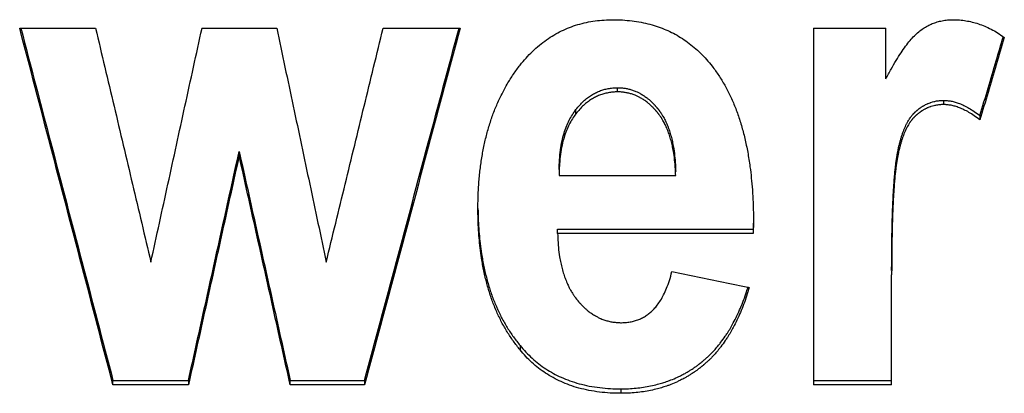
# Model space of a CAD drawing. Header units: inches. Extents: x 0 to 34, y 0 to 22.
# Tile 16 of 58: x 26.1048 to 26.3429, y 6.3432 to 6.4335. Entities that reach past the tile are written whole.
import ezdxf

# ---------------------------------------------------------------- set-up
doc = ezdxf.new("R2010")
doc.units = ezdxf.units.IN
doc.header["$LTSCALE"] = 1.87
doc.header["$MEASUREMENT"] = 0
doc.layers.get('0').update_dxf_attribs({"linetype": 'CONTINUOUS'})

msp = doc.modelspace()

# ---------------------------------------------------------------- linework, layer by layer
at = {"color": 7, "linetype": 'CONTINUOUS'}
for p, q in [((26.10478, 6.43142), (26.12313, 6.43142)), ((26.14886, 6.43142), (26.16693, 6.43142)), ((26.19266, 6.43142), (26.21129, 6.43142)), ((26.29674, 6.43142), (26.31424, 6.43142)), ((26.29674, 6.43142), (26.29674, 6.34523)), ((26.31424, 6.41916), (26.31424, 6.43142)), ((26.24938, 6.41601), (26.24938, 6.41702)), ((26.32819, 6.41396), (26.32819, 6.41295)), ((26.23927, 6.41072), (26.23927, 6.41174)), ((26.33698, 6.41025), (26.33698, 6.40923)), ((26.15785, 6.40163), (26.15785, 6.4006)), ((26.23525, 6.3962), (26.23525, 6.39578)), ((26.23525, 6.39578), (26.26342, 6.39578)), ((26.23487, 6.38281), (26.28214, 6.38281)), ((26.23487, 6.38177), (26.23487, 6.38281)), ((26.28214, 6.38177), (26.23487, 6.38177)), ((26.28214, 6.38281), (26.28214, 6.38177)), ((26.31564, 6.34523), (26.31564, 6.37184)), ((26.2258, 6.35473), (26.22579, 6.35366)), ((26.12734, 6.34523), (26.12733, 6.3463)), ((26.12734, 6.3463), (26.14559, 6.3463)), ((26.14559, 6.3463), (26.14558, 6.34523)), ((26.1702, 6.3463), (26.18817, 6.3463)), ((26.1702, 6.34523), (26.1702, 6.3463)), ((26.18818, 6.3463), (26.18817, 6.34523)), ((26.29674, 6.3463), (26.31564, 6.3463)), ((26.14559, 6.34523), (26.12734, 6.34523)), ((26.18817, 6.34523), (26.1702, 6.34523)), ((26.25013, 6.34426), (26.25013, 6.34319)), ((26.31564, 6.34523), (26.29674, 6.34523))]:
    msp.add_line(p, q, dxfattribs=at)
for points, knots in [([(26.12734, 6.34523), (26.12483, 6.3548), (26.11982, 6.37395), (26.1123, 6.40268), (26.10728, 6.42184), (26.10478, 6.43142)], [0, 0, 0, 0, 0.333205, 0.666542, 1, 1, 1, 1]), ([(26.10505, 6.43142), (26.10747, 6.42218), (26.11239, 6.40337), (26.11982, 6.375), (26.12483, 6.35586), (26.12733, 6.3463)], [0, 0, 0, 0, 0.32562, 0.662873, 1, 1, 1, 1]), ([(26.12312, 6.43142), (26.12461, 6.42514), (26.12759, 6.41258), (26.13205, 6.39374), (26.13502, 6.38118), (26.13651, 6.3749)], [0, 0, 0, 0, 0.333417, 0.666752, 1, 1, 1, 1]), ([(26.13651, 6.3749), (26.13788, 6.38118), (26.14063, 6.39374), (26.14475, 6.41258), (26.14749, 6.42514), (26.14887, 6.43142)], [0, 0, 0, 0, 0.333251, 0.666586, 1, 1, 1, 1]), ([(26.16692, 6.43142), (26.16826, 6.42514), (26.17092, 6.41258), (26.17491, 6.39374), (26.17758, 6.38118), (26.17891, 6.3749)], [0, 0, 0, 0, 0.333418, 0.666753, 1, 1, 1, 1]), ([(26.1789, 6.3749), (26.18043, 6.38118), (26.18349, 6.39374), (26.18808, 6.41258), (26.19114, 6.42514), (26.19267, 6.43142)], [0, 0, 0, 0, 0.333252, 0.666587, 1, 1, 1, 1]), ([(26.21129, 6.43142), (26.20872, 6.42184), (26.20359, 6.40268), (26.19588, 6.37395), (26.19074, 6.3548), (26.18817, 6.34523)], [0, 0, 0, 0, 0.333457, 0.666795, 1, 1, 1, 1]), ([(26.18818, 6.3463), (26.19074, 6.35586), (26.19588, 6.375), (26.20349, 6.40337), (26.20854, 6.42218), (26.21102, 6.43142)], [0, 0, 0, 0, 0.337127, 0.674379, 1, 1, 1, 1]), ([(26.2258, 6.42251), (26.22625, 6.42308), (26.22721, 6.42422), (26.22876, 6.42582), (26.23042, 6.4273), (26.23215, 6.42862), (26.23395, 6.42978), (26.23581, 6.43077), (26.23773, 6.43161), (26.23973, 6.4323), (26.24181, 6.43283), (26.24394, 6.4332), (26.2461, 6.43341), (26.24754, 6.43346), (26.24826, 6.43346)], [0, 0, 0, 0, 0.085244, 0.171527, 0.257583, 0.342061, 0.424226, 0.505013, 0.585426, 0.666491, 0.749212, 0.83307, 0.916998, 1, 1, 1, 1]), ([(26.24826, 6.43346), (26.24903, 6.43346), (26.25056, 6.43342), (26.25284, 6.43321), (26.25506, 6.43287), (26.25717, 6.43238), (26.25917, 6.43177), (26.26106, 6.43104), (26.26287, 6.43019), (26.26462, 6.42919), (26.26631, 6.42806), (26.26793, 6.42678), (26.26946, 6.42538), (26.2709, 6.42386), (26.27179, 6.42278), (26.27222, 6.42223)], [0, 0, 0, 0, 0.083994, 0.167496, 0.249433, 0.328724, 0.404404, 0.477508, 0.549872, 0.622823, 0.696685, 0.771717, 0.847503, 0.923722, 1, 1, 1, 1]), ([(26.31424, 6.41916), (26.31465, 6.41996), (26.31546, 6.42146), (26.31668, 6.42357), (26.31785, 6.42542), (26.31896, 6.42702), (26.32004, 6.4284), (26.32109, 6.42957), (26.32215, 6.43055), (26.32323, 6.43134), (26.32433, 6.432), (26.32546, 6.43252), (26.32664, 6.43294), (26.32787, 6.43323), (26.32917, 6.43342), (26.33007, 6.43346), (26.33053, 6.43346)], [0, 0, 0, 0, 0.117118, 0.222867, 0.317817, 0.402572, 0.478089, 0.545983, 0.608102, 0.665814, 0.720875, 0.774741, 0.82846, 0.88305, 0.939915, 1, 1, 1, 1]), ([(26.33053, 6.43346), (26.33104, 6.43346), (26.33207, 6.43342), (26.3336, 6.43323), (26.33512, 6.43292), (26.33664, 6.43248), (26.33817, 6.4319), (26.33973, 6.43117), (26.34131, 6.43027), (26.34235, 6.42957), (26.34288, 6.42919)], [0, 0, 0, 0, 0.116737, 0.232243, 0.348035, 0.466284, 0.588843, 0.717251, 0.853752, 1, 1, 1, 1]), ([(26.33698, 6.41025), (26.33764, 6.41247), (26.33895, 6.4169), (26.34082, 6.42324), (26.34204, 6.42736), (26.34261, 6.42927)], [0, 0, 0, 0, 0.349451, 0.698937, 1, 1, 1, 1]), ([(26.34288, 6.42919), (26.34223, 6.42697), (26.34091, 6.42254), (26.33895, 6.41589), (26.33764, 6.41145), (26.33698, 6.40923)], [0, 0, 0, 0, 0.333363, 0.666693, 1, 1, 1, 1]), ([(26.21559, 6.3878), (26.21559, 6.38898), (26.21564, 6.39131), (26.21582, 6.39419), (26.21608, 6.39697), (26.21636, 6.39913), (26.21681, 6.40177), (26.21723, 6.40382), (26.21785, 6.4063), (26.21842, 6.40823), (26.21921, 6.41057), (26.21992, 6.41239), (26.2208, 6.41436), (26.22164, 6.41606), (26.22277, 6.41811), (26.22414, 6.42028), (26.22523, 6.42178), (26.2258, 6.42251)], [0, 0, 0, 0, 0.096175, 0.189297, 0.234771, 0.323646, 0.367105, 0.452187, 0.493874, 0.575676, 0.615864, 0.694967, 0.733962, 0.791855, 0.849147, 0.924826, 1, 1, 1, 1]), ([(26.27222, 6.42223), (26.27278, 6.42151), (26.27386, 6.42001), (26.27507, 6.41802), (26.2762, 6.41592), (26.27703, 6.41416), (26.27799, 6.41184), (26.27868, 6.40991), (26.27947, 6.40738), (26.28002, 6.40527), (26.28063, 6.40254), (26.28104, 6.40026), (26.28143, 6.39762), (26.28172, 6.39518), (26.282, 6.39202), (26.28218, 6.38863), (26.28222, 6.38619), (26.28223, 6.38506)], [0, 0, 0, 0, 0.06984, 0.141333, 0.177829, 0.252525, 0.290822, 0.369493, 0.409949, 0.493256, 0.536175, 0.624675, 0.670312, 0.740564, 0.813037, 0.913236, 1, 1, 1, 1]), ([(26.23927, 6.41174), (26.23957, 6.41212), (26.24017, 6.41283), (26.24112, 6.41378), (26.24207, 6.41458), (26.24303, 6.41525), (26.24401, 6.4158), (26.24501, 6.41624), (26.24603, 6.41659), (26.2471, 6.41684), (26.24822, 6.41699), (26.24899, 6.41702), (26.24938, 6.41702)], [0, 0, 0, 0, 0.12251, 0.235231, 0.339589, 0.437763, 0.531878, 0.623312, 0.713702, 0.80548, 0.900447, 1, 1, 1, 1]), ([(26.24938, 6.41702), (26.24969, 6.41702), (26.2503, 6.417), (26.25121, 6.41689), (26.25209, 6.41672), (26.25296, 6.41647), (26.25373, 6.41618), (26.25441, 6.41587), (26.25495, 6.41558), (26.25554, 6.41522), (26.25606, 6.41487), (26.25663, 6.41444), (26.257, 6.41413), (26.25737, 6.4138), (26.25761, 6.41357), (26.25788, 6.4133), (26.25806, 6.41312), (26.25823, 6.41293), (26.25835, 6.41281), (26.25848, 6.41266), (26.25857, 6.41256), (26.25865, 6.41246), (26.25871, 6.4124), (26.25878, 6.41231), (26.25884, 6.41224), (26.25891, 6.41216), (26.25897, 6.41209), (26.25904, 6.412), (26.2591, 6.41193), (26.25917, 6.41184), (26.25922, 6.41177), (26.25929, 6.41168), (26.25935, 6.41161), (26.25941, 6.41152), (26.25947, 6.41145), (26.25955, 6.41133), (26.25963, 6.41122), (26.25975, 6.41105), (26.25985, 6.4109), (26.26, 6.41066), (26.26015, 6.41043), (26.26037, 6.41006), (26.26056, 6.40973), (26.26083, 6.40921), (26.26109, 6.40868), (26.26145, 6.40784), (26.26174, 6.40707), (26.26208, 6.40606), (26.26232, 6.40522), (26.26259, 6.40412), (26.26278, 6.40321), (26.26302, 6.40177), (26.26321, 6.40026), (26.26336, 6.39844), (26.2634, 6.39736), (26.26342, 6.39681)], [0, 0, 0, 0, 0.03383, 0.067075, 0.099944, 0.132654, 0.165425, 0.190176, 0.215175, 0.232022, 0.266257, 0.283698, 0.310323, 0.319334, 0.337573, 0.346806, 0.360805, 0.365512, 0.374989, 0.37976, 0.386957, 0.389367, 0.394204, 0.396631, 0.401501, 0.403945, 0.40885, 0.411311, 0.41625, 0.418725, 0.423684, 0.426169, 0.431148, 0.433643, 0.438643, 0.441149, 0.448688, 0.453734, 0.463874, 0.46897, 0.484361, 0.494714, 0.515657, 0.526254, 0.558577, 0.580603, 0.625891, 0.649198, 0.697223, 0.72198, 0.773049, 0.799394, 0.881803, 0.939682, 1, 1, 1, 1]), ([(26.24938, 6.41601), (26.24899, 6.41601), (26.24822, 6.41597), (26.2471, 6.41582), (26.24603, 6.41557), (26.245, 6.41523), (26.24401, 6.41478), (26.24303, 6.41423), (26.24207, 6.41356), (26.24112, 6.41276), (26.24017, 6.41181), (26.23957, 6.4111), (26.23927, 6.41072)], [0, 0, 0, 0, 0.09967, 0.194709, 0.286527, 0.376885, 0.468246, 0.56231, 0.660473, 0.764775, 0.877471, 1, 1, 1, 1]), ([(26.26342, 6.39578), (26.2634, 6.39633), (26.26336, 6.39741), (26.26321, 6.39923), (26.26302, 6.40074), (26.26278, 6.40218), (26.26259, 6.4031), (26.26232, 6.40419), (26.26208, 6.40504), (26.26174, 6.40605), (26.26145, 6.40682), (26.26109, 6.40766), (26.26083, 6.40819), (26.26056, 6.40871), (26.26037, 6.40904), (26.26015, 6.40941), (26.26, 6.40965), (26.25985, 6.40988), (26.25975, 6.41003), (26.25963, 6.4102), (26.25955, 6.41032), (26.25947, 6.41043), (26.25941, 6.4105), (26.25935, 6.41059), (26.25929, 6.41067), (26.25922, 6.41076), (26.25917, 6.41083), (26.2591, 6.41092), (26.25904, 6.41099), (26.25897, 6.41107), (26.25891, 6.41114), (26.25884, 6.41123), (26.25878, 6.4113), (26.25871, 6.41138), (26.25865, 6.41145), (26.25857, 6.41155), (26.25848, 6.41164), (26.25835, 6.41179), (26.25823, 6.41192), (26.25806, 6.41211), (26.25788, 6.41229), (26.25761, 6.41255), (26.25737, 6.41278), (26.257, 6.41311), (26.25663, 6.41342), (26.25606, 6.41386), (26.25554, 6.41421), (26.25495, 6.41457), (26.25441, 6.41485), (26.25373, 6.41517), (26.25296, 6.41546), (26.25209, 6.4157), (26.25121, 6.41588), (26.2503, 6.41599), (26.24969, 6.41601), (26.24938, 6.41601)], [0, 0, 0, 0, 0.060336, 0.118232, 0.200666, 0.227019, 0.278102, 0.302864, 0.350901, 0.374214, 0.419511, 0.44154, 0.473868, 0.484466, 0.505412, 0.515766, 0.531159, 0.536254, 0.546395, 0.551441, 0.558981, 0.561486, 0.566487, 0.568982, 0.573961, 0.576446, 0.581405, 0.583879, 0.588818, 0.591279, 0.596184, 0.598628, 0.603498, 0.605925, 0.610762, 0.613172, 0.620368, 0.625139, 0.634615, 0.639322, 0.653319, 0.662552, 0.680788, 0.689797, 0.716417, 0.733855, 0.76808, 0.784923, 0.809913, 0.834655, 0.867412, 0.900107, 0.93296, 0.966188, 1, 1, 1, 1]), ([(26.31564, 6.37289), (26.31564, 6.37451), (26.31566, 6.37761), (26.31571, 6.38141), (26.31577, 6.38425), (26.31583, 6.38623), (26.31589, 6.38812), (26.31597, 6.3899), (26.31605, 6.39159), (26.31615, 6.39318), (26.31625, 6.39455), (26.31635, 6.39573), (26.31643, 6.39662), (26.31652, 6.39747), (26.31659, 6.39808), (26.31666, 6.39866), (26.31671, 6.39903), (26.31676, 6.39944), (26.3168, 6.3997), (26.31684, 6.39996), (26.31687, 6.40013), (26.3169, 6.40033), (26.31693, 6.4005), (26.31696, 6.40069), (26.31699, 6.40085), (26.31702, 6.40105), (26.31705, 6.4012), (26.31709, 6.40139), (26.31712, 6.40154), (26.31716, 6.40177), (26.31721, 6.40199), (26.31729, 6.4024), (26.31739, 6.40283), (26.31754, 6.40346), (26.31768, 6.404), (26.31786, 6.40466), (26.31801, 6.40517), (26.31821, 6.40578), (26.31838, 6.40625), (26.31859, 6.40682), (26.31877, 6.40725), (26.319, 6.40777), (26.3192, 6.40817), (26.31945, 6.40865), (26.31965, 6.40901), (26.31989, 6.4094), (26.32006, 6.40964), (26.32022, 6.40988), (26.32034, 6.41004), (26.32048, 6.41022), (26.32059, 6.41037), (26.32073, 6.41052), (26.32082, 6.41063), (26.32091, 6.41073), (26.32097, 6.41079), (26.32104, 6.41087), (26.3211, 6.41093), (26.32118, 6.41101), (26.32124, 6.41107), (26.32132, 6.41115), (26.32138, 6.41121), (26.32146, 6.41128), (26.32153, 6.41134), (26.32161, 6.41141), (26.32167, 6.41146), (26.32175, 6.41153), (26.32181, 6.41159), (26.32191, 6.41167), (26.32201, 6.41175), (26.32215, 6.41186), (26.32228, 6.41197), (26.32245, 6.41209), (26.32258, 6.41218), (26.32275, 6.4123), (26.32288, 6.41239), (26.32305, 6.4125), (26.32319, 6.41258), (26.32339, 6.4127), (26.3236, 6.41282), (26.32392, 6.41298), (26.3242, 6.41312), (26.32456, 6.41327), (26.32485, 6.41339), (26.32529, 6.41354), (26.32574, 6.41367), (26.32643, 6.41382), (26.32722, 6.41393), (26.32786, 6.41396), (26.32819, 6.41396)], [0, 0, 0, 0, 0.103331, 0.198259, 0.242575, 0.284794, 0.324917, 0.362947, 0.398886, 0.432737, 0.464502, 0.486961, 0.508251, 0.521797, 0.541146, 0.547338, 0.559335, 0.56514, 0.573608, 0.576367, 0.581788, 0.584451, 0.589679, 0.592246, 0.597327, 0.59985, 0.604863, 0.607352, 0.612298, 0.614754, 0.622057, 0.62687, 0.641045, 0.650278, 0.668227, 0.676946, 0.693883, 0.702104, 0.718061, 0.725802, 0.740818, 0.748099, 0.76222, 0.769067, 0.782349, 0.788792, 0.798221, 0.801303, 0.80738, 0.810376, 0.816285, 0.8192, 0.823525, 0.824954, 0.827795, 0.829206, 0.832012, 0.833406, 0.836179, 0.837558, 0.840306, 0.841675, 0.844404, 0.845763, 0.848473, 0.849823, 0.852514, 0.853855, 0.857861, 0.860518, 0.865798, 0.868423, 0.873643, 0.87624, 0.881406, 0.883976, 0.889095, 0.891643, 0.89925, 0.904292, 0.914322, 0.919316, 0.929277, 0.934251, 0.949181, 0.959175, 0.979368, 1, 1, 1, 1]), ([(26.32819, 6.41295), (26.32786, 6.41295), (26.32722, 6.41292), (26.32643, 6.4128), (26.32574, 6.41265), (26.32529, 6.41252), (26.32485, 6.41237), (26.32456, 6.41226), (26.3242, 6.4121), (26.32392, 6.41197), (26.3236, 6.4118), (26.32339, 6.41169), (26.32319, 6.41157), (26.32305, 6.41148), (26.32288, 6.41137), (26.32275, 6.41128), (26.32258, 6.41117), (26.32245, 6.41107), (26.32228, 6.41095), (26.32215, 6.41085), (26.32201, 6.41073), (26.32191, 6.41065), (26.32181, 6.41057), (26.32175, 6.41051), (26.32167, 6.41045), (26.32161, 6.41039), (26.32153, 6.41032), (26.32146, 6.41026), (26.32138, 6.41019), (26.32132, 6.41013), (26.32124, 6.41005), (26.32118, 6.40999), (26.3211, 6.40992), (26.32104, 6.40985), (26.32097, 6.40977), (26.32091, 6.40971), (26.32082, 6.40961), (26.32073, 6.40951), (26.32059, 6.40935), (26.32048, 6.4092), (26.32034, 6.40902), (26.32022, 6.40886), (26.32006, 6.40863), (26.31989, 6.40838), (26.31965, 6.40799), (26.31945, 6.40763), (26.3192, 6.40715), (26.319, 6.40675), (26.31877, 6.40623), (26.31859, 6.4058), (26.31838, 6.40523), (26.31821, 6.40476), (26.31801, 6.40414), (26.31786, 6.40364), (26.31768, 6.40298), (26.31754, 6.40243), (26.31739, 6.4018), (26.31729, 6.40137), (26.31721, 6.40097), (26.31716, 6.40074), (26.31712, 6.40052), (26.31709, 6.40037), (26.31705, 6.40017), (26.31702, 6.40002), (26.31699, 6.39982), (26.31696, 6.39967), (26.31693, 6.39947), (26.3169, 6.39931), (26.31687, 6.3991), (26.31684, 6.39893), (26.3168, 6.39868), (26.31676, 6.39841), (26.31671, 6.398), (26.31666, 6.39763), (26.31659, 6.39705), (26.31652, 6.39644), (26.31643, 6.39559), (26.31635, 6.3947), (26.31625, 6.39352), (26.31615, 6.39214), (26.31605, 6.39056), (26.31597, 6.38887), (26.31589, 6.38708), (26.31583, 6.3852), (26.31577, 6.38321), (26.31571, 6.38037), (26.31566, 6.37657), (26.31564, 6.37346), (26.31564, 6.37184)], [0, 0, 0, 0, 0.020618, 0.040797, 0.050785, 0.065705, 0.070677, 0.080632, 0.085623, 0.095648, 0.100688, 0.10829, 0.110838, 0.115954, 0.118523, 0.123687, 0.126282, 0.1315, 0.134124, 0.139403, 0.142059, 0.146063, 0.147404, 0.150094, 0.151444, 0.154152, 0.155511, 0.158239, 0.159608, 0.162355, 0.163734, 0.166506, 0.1679, 0.170705, 0.172116, 0.174956, 0.176384, 0.180708, 0.183623, 0.189531, 0.192526, 0.198602, 0.201684, 0.211112, 0.217555, 0.230836, 0.237683, 0.251804, 0.259085, 0.274101, 0.281842, 0.2978, 0.306022, 0.32296, 0.33168, 0.349631, 0.358864, 0.373041, 0.377855, 0.385158, 0.387614, 0.392561, 0.395051, 0.400064, 0.402588, 0.407669, 0.410236, 0.415466, 0.418128, 0.42355, 0.426309, 0.434778, 0.440585, 0.452583, 0.458775, 0.478127, 0.491675, 0.512968, 0.53543, 0.5672, 0.601056, 0.637, 0.675035, 0.715165, 0.75739, 0.801712, 0.896654, 1, 1, 1, 1]), ([(26.32819, 6.41396), (26.32848, 6.41396), (26.32909, 6.41393), (26.33003, 6.4138), (26.33101, 6.41356), (26.33206, 6.41321), (26.33317, 6.41272), (26.33438, 6.41208), (26.33567, 6.41125), (26.33653, 6.41061), (26.33698, 6.41025)], [0, 0, 0, 0, 0.091903, 0.188194, 0.29117, 0.403297, 0.527774, 0.666863, 0.823369, 1, 1, 1, 1]), ([(26.33698, 6.40923), (26.33653, 6.40959), (26.33567, 6.41024), (26.33438, 6.41106), (26.33318, 6.4117), (26.33206, 6.41219), (26.33101, 6.41254), (26.33003, 6.41278), (26.32909, 6.41292), (26.32848, 6.41295), (26.32819, 6.41295)], [0, 0, 0, 0, 0.176637, 0.333145, 0.472233, 0.596702, 0.708821, 0.811796, 0.908084, 1, 1, 1, 1]), ([(26.23525, 6.39723), (26.23525, 6.39801), (26.23529, 6.39961), (26.23551, 6.40193), (26.23588, 6.40409), (26.23637, 6.40599), (26.23696, 6.40767), (26.23764, 6.40916), (26.2384, 6.41051), (26.23897, 6.41134), (26.23927, 6.41174)], [0, 0, 0, 0, 0.153503, 0.313292, 0.455081, 0.582054, 0.696815, 0.80284, 0.903024, 1, 1, 1, 1]), ([(26.23927, 6.41072), (26.23897, 6.41032), (26.2384, 6.40949), (26.23764, 6.40814), (26.23696, 6.40664), (26.23637, 6.40496), (26.23588, 6.40306), (26.23551, 6.4009), (26.23531, 6.39879), (26.23526, 6.39739), (26.23525, 6.39681)], [0, 0, 0, 0, 0.100967, 0.205274, 0.315677, 0.435195, 0.567439, 0.715117, 0.881547, 1, 1, 1, 1]), ([(26.15785, 6.4006), (26.15649, 6.39445), (26.15376, 6.38214), (26.14967, 6.36368), (26.14695, 6.35138), (26.14558, 6.34523)], [0, 0, 0, 0, 0.333418, 0.666753, 1, 1, 1, 1]), ([(26.14559, 6.3463), (26.14695, 6.35244), (26.14968, 6.36474), (26.15376, 6.38318), (26.15648, 6.39548), (26.15785, 6.40163)], [0, 0, 0, 0, 0.333251, 0.666584, 1, 1, 1, 1]), ([(26.15785, 6.40163), (26.15922, 6.39548), (26.16197, 6.38318), (26.16608, 6.36474), (26.16883, 6.35244), (26.1702, 6.3463)], [0, 0, 0, 0, 0.333419, 0.666752, 1, 1, 1, 1]), ([(26.1702, 6.34523), (26.16883, 6.35138), (26.16608, 6.36368), (26.16196, 6.38214), (26.15922, 6.39445), (26.15785, 6.4006)], [0, 0, 0, 0, 0.33325, 0.666585, 1, 1, 1, 1]), ([(26.2258, 6.35366), (26.22523, 6.35435), (26.22413, 6.35576), (26.2229, 6.35763), (26.22174, 6.35958), (26.22089, 6.36121), (26.21992, 6.36333), (26.21921, 6.3651), (26.21841, 6.36739), (26.21785, 6.36929), (26.21723, 6.37174), (26.2168, 6.37378), (26.21627, 6.37695), (26.21588, 6.38027), (26.21564, 6.38426), (26.21559, 6.3866), (26.21559, 6.3878)], [0, 0, 0, 0, 0.073265, 0.147256, 0.184647, 0.260428, 0.298916, 0.377277, 0.417239, 0.498897, 0.540671, 0.626257, 0.670139, 0.806431, 0.90145, 1, 1, 1, 1]), ([(26.2156, 6.3878), (26.21561, 6.38695), (26.21566, 6.38495), (26.21588, 6.38131), (26.21627, 6.378), (26.2168, 6.37482), (26.21723, 6.37279), (26.21785, 6.37034), (26.21841, 6.36844), (26.21921, 6.36615), (26.21992, 6.36439), (26.22089, 6.36227), (26.22174, 6.36064), (26.2229, 6.35869), (26.22413, 6.35682), (26.22523, 6.35541), (26.2258, 6.35473)], [0, 0, 0, 0, 0.072085, 0.169884, 0.310164, 0.35533, 0.443423, 0.486421, 0.570473, 0.611608, 0.69227, 0.73189, 0.809901, 0.848394, 0.924568, 1, 1, 1, 1]), ([(26.28222, 6.38506), (26.28221, 6.38488), (26.2822, 6.38442), (26.28217, 6.38367), (26.28215, 6.3831), (26.28214, 6.38281)], [0, 0, 0, 0, 0.229772, 0.614888, 1, 1, 1, 1]), ([(26.28223, 6.38437), (26.28222, 6.38409), (26.2822, 6.3835), (26.28217, 6.38263), (26.28215, 6.38205), (26.28214, 6.38177)], [0, 0, 0, 0, 0.323173, 0.676401, 1, 1, 1, 1]), ([(26.23487, 6.38177), (26.23488, 6.38121), (26.23492, 6.3801), (26.23506, 6.37823), (26.23525, 6.37668), (26.23551, 6.37519), (26.23571, 6.37424), (26.23599, 6.3731), (26.23625, 6.37221), (26.23661, 6.37115), (26.23692, 6.37033), (26.23731, 6.36944), (26.23759, 6.36887), (26.23789, 6.36831), (26.23809, 6.36795), (26.23833, 6.36755), (26.23849, 6.36729), (26.23865, 6.36704), (26.23877, 6.36687), (26.2389, 6.36668), (26.23898, 6.36656), (26.23907, 6.36644), (26.23913, 6.36636), (26.2392, 6.36626), (26.23926, 6.36618), (26.23934, 6.36608), (26.2394, 6.366), (26.23948, 6.3659), (26.23954, 6.36582), (26.23962, 6.36572), (26.23968, 6.36565), (26.23976, 6.36555), (26.23982, 6.36548), (26.2399, 6.36538), (26.23996, 6.36531), (26.24005, 6.3652), (26.24015, 6.36509), (26.24029, 6.36493), (26.24042, 6.36479), (26.24061, 6.36458), (26.24081, 6.36438), (26.24111, 6.36408), (26.24137, 6.36383), (26.24178, 6.36346), (26.24219, 6.36312), (26.24282, 6.36264), (26.24339, 6.36225), (26.24405, 6.36185), (26.24465, 6.36153), (26.24542, 6.36118), (26.24628, 6.36086), (26.24725, 6.36059), (26.24825, 6.36039), (26.24928, 6.36027), (26.24997, 6.36025), (26.25032, 6.36025)], [0, 0, 0, 0, 0.057117, 0.112141, 0.190932, 0.216251, 0.265545, 0.289553, 0.336363, 0.359204, 0.40384, 0.42568, 0.457898, 0.468506, 0.489537, 0.499968, 0.515516, 0.520675, 0.530957, 0.536081, 0.543749, 0.546299, 0.551394, 0.553938, 0.559019, 0.561556, 0.566624, 0.569154, 0.57421, 0.576729, 0.58175, 0.584252, 0.589238, 0.591723, 0.596676, 0.599144, 0.606515, 0.611402, 0.621113, 0.625937, 0.640287, 0.649756, 0.668469, 0.67772, 0.705078, 0.723021, 0.758296, 0.775687, 0.801534, 0.827178, 0.861217, 0.895293, 0.929636, 0.964467, 1, 1, 1, 1]), ([(26.25032, 6.36025), (26.25073, 6.36025), (26.25152, 6.36029), (26.25267, 6.36045), (26.25372, 6.36072), (26.25471, 6.36108), (26.25564, 6.36154), (26.25653, 6.3621), (26.25738, 6.36278), (26.25821, 6.36358), (26.25901, 6.36454), (26.25979, 6.36567), (26.26055, 6.36702), (26.26126, 6.36862), (26.26193, 6.3705), (26.26231, 6.37186), (26.26248, 6.37258)], [0, 0, 0, 0, 0.065426, 0.126107, 0.183248, 0.238472, 0.292884, 0.347855, 0.404945, 0.465249, 0.530575, 0.602896, 0.684049, 0.776126, 0.880781, 1, 1, 1, 1]), ([(26.26248, 6.37258), (26.26456, 6.37216), (26.26872, 6.37132), (26.27496, 6.37005), (26.27912, 6.3692), (26.2812, 6.36878)], [0, 0, 0, 0, 0.333334, 0.666667, 1, 1, 1, 1]), ([(26.25013, 6.34426), (26.25137, 6.34426), (26.25321, 6.34434), (26.25561, 6.34464), (26.25735, 6.34494), (26.2589, 6.3453), (26.26028, 6.3457), (26.26135, 6.34605), (26.26253, 6.3465), (26.26356, 6.34693), (26.26469, 6.34748), (26.26543, 6.34787), (26.26616, 6.34828), (26.26664, 6.34856), (26.26717, 6.34889), (26.26752, 6.34912), (26.26787, 6.34935), (26.2681, 6.34951), (26.26838, 6.34971), (26.26861, 6.34988), (26.26886, 6.35007), (26.26903, 6.35019), (26.2692, 6.35032), (26.26931, 6.35041), (26.26945, 6.35052), (26.26956, 6.3506), (26.2697, 6.35071), (26.26981, 6.3508), (26.26997, 6.35094), (26.27013, 6.35107), (26.27037, 6.35128), (26.27059, 6.35147), (26.27085, 6.3517), (26.27106, 6.3519), (26.27138, 6.35219), (26.27168, 6.35249), (26.27214, 6.35295), (26.27254, 6.35337), (26.27313, 6.35402), (26.2737, 6.35469), (26.27453, 6.35574), (26.27524, 6.35672), (26.27627, 6.35827), (26.27723, 6.35991), (26.27857, 6.36255), (26.27964, 6.36508), (26.28046, 6.36742), (26.2808, 6.36849), (26.28092, 6.36888)], [0, 0, 0, 0, 0.087013, 0.129094, 0.170364, 0.210941, 0.240996, 0.270786, 0.290527, 0.329796, 0.349362, 0.37867, 0.388439, 0.407986, 0.41777, 0.432463, 0.437367, 0.447185, 0.4521, 0.461942, 0.466871, 0.474273, 0.476743, 0.481687, 0.484161, 0.489114, 0.491592, 0.496552, 0.499034, 0.506487, 0.511463, 0.521432, 0.526426, 0.536435, 0.54145, 0.556544, 0.566649, 0.586973, 0.597197, 0.628141, 0.649023, 0.691463, 0.71306, 0.779523, 0.825389, 0.921296, 0.971547, 1, 1, 1, 1]), ([(26.2812, 6.36878), (26.281, 6.36807), (26.28057, 6.36668), (26.27964, 6.36402), (26.27857, 6.3615), (26.27723, 6.35885), (26.27627, 6.3572), (26.27524, 6.35566), (26.27453, 6.35468), (26.2737, 6.35362), (26.27313, 6.35295), (26.27254, 6.3523), (26.27214, 6.35188), (26.27168, 6.35142), (26.27138, 6.35112), (26.27106, 6.35083), (26.27085, 6.35064), (26.27059, 6.3504), (26.27037, 6.35021), (26.27013, 6.35001), (26.26997, 6.34987), (26.26981, 6.34973), (26.2697, 6.34965), (26.26956, 6.34954), (26.26945, 6.34945), (26.26931, 6.34934), (26.2692, 6.34925), (26.26903, 6.34912), (26.26886, 6.349), (26.26861, 6.34881), (26.26838, 6.34865), (26.2681, 6.34844), (26.26787, 6.34829), (26.26752, 6.34805), (26.26717, 6.34782), (26.26664, 6.34749), (26.26616, 6.34721), (26.26543, 6.3468), (26.26469, 6.34641), (26.26356, 6.34586), (26.26253, 6.34543), (26.26135, 6.34498), (26.26028, 6.34462), (26.2589, 6.34423), (26.25735, 6.34387), (26.25561, 6.34356), (26.25321, 6.34327), (26.25137, 6.34319), (26.25013, 6.34319)], [0, 0, 0, 0, 0.050716, 0.099835, 0.193578, 0.238408, 0.303365, 0.324472, 0.365949, 0.386355, 0.416594, 0.426585, 0.446445, 0.45632, 0.471069, 0.47597, 0.48575, 0.49063, 0.50037, 0.505232, 0.512514, 0.514939, 0.519785, 0.522206, 0.527046, 0.529463, 0.534294, 0.536707, 0.54394, 0.548755, 0.558371, 0.563173, 0.572766, 0.577557, 0.591912, 0.60147, 0.620567, 0.63011, 0.658743, 0.677857, 0.716218, 0.735502, 0.764602, 0.79396, 0.833595, 0.873906, 0.91501, 1, 1, 1, 1]), ([(26.2258, 6.35473), (26.22624, 6.35418), (26.22718, 6.35311), (26.22869, 6.35163), (26.2303, 6.35028), (26.23201, 6.34906), (26.23383, 6.34797), (26.23577, 6.34701), (26.23785, 6.34617), (26.2401, 6.34547), (26.24252, 6.34491), (26.24504, 6.34452), (26.24759, 6.3443), (26.24929, 6.34426), (26.25013, 6.34426)], [0, 0, 0, 0, 0.077681, 0.15466, 0.23121, 0.307632, 0.384293, 0.462609, 0.543923, 0.629444, 0.720085, 0.814202, 0.908544, 1, 1, 1, 1]), ([(26.25013, 6.34319), (26.24928, 6.34319), (26.24757, 6.34323), (26.245, 6.34346), (26.24246, 6.34385), (26.24005, 6.34441), (26.23779, 6.34512), (26.2357, 6.34597), (26.23376, 6.34693), (26.23195, 6.34803), (26.23024, 6.34925), (26.22864, 6.3506), (26.22715, 6.35207), (26.22624, 6.35312), (26.2258, 6.35366)], [0, 0, 0, 0, 0.092689, 0.18754, 0.281813, 0.372632, 0.458387, 0.539936, 0.618432, 0.695163, 0.771492, 0.847688, 0.923833, 1, 1, 1, 1])]:
    msp.add_open_spline(points, degree=3, knots=knots, dxfattribs=at)
for points in [[(26.34261, 6.42927), (26.34261, 6.4293), (26.34262, 6.42933), (26.34263, 6.42936)], [(26.23525, 6.39681), (26.23525, 6.39661), (26.23525, 6.39641), (26.23525, 6.3962)]]:
    msp.add_open_spline(points, degree=3, dxfattribs=at)

doc.saveas('drawing.dxf')
